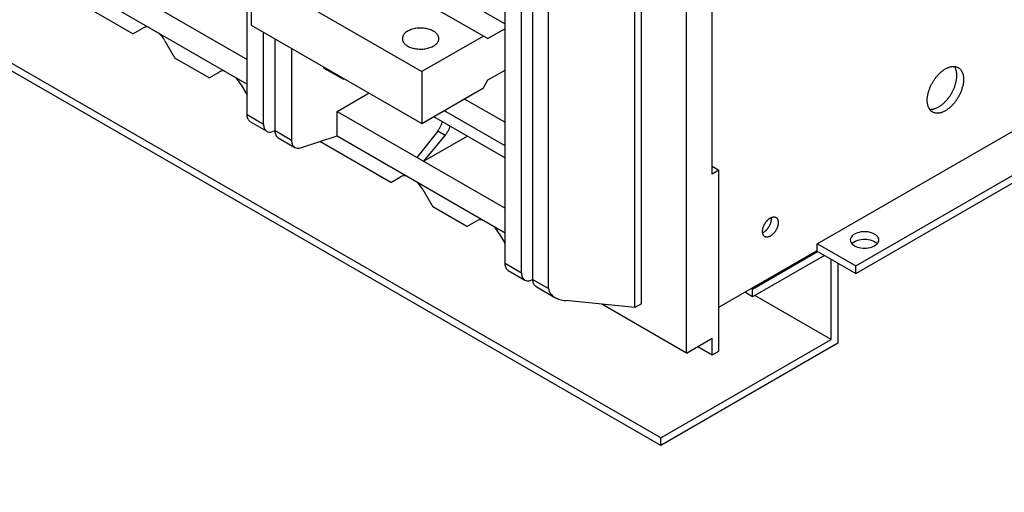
# Model space of a CAD drawing. Extents: x 0 to 17, y 0 to 11.
# Tile 26 of 51: x 13.6 to 15.7, y 1.4 to 2.4. Entities that reach past the tile are written whole.
import ezdxf

# ---------------------------------------------------------------- set-up
doc = ezdxf.new("R2010")
doc.units = 0
doc.header["$LTSCALE"] = 0.935
doc.layers.get('0').update_dxf_attribs({"linetype": 'CONTINUOUS'})

msp = doc.modelspace()

# ---------------------------------------------------------------- linework, layer by layer
at = {"color": 7, "linetype": 'CONTINUOUS'}
for p, q in [((14.9724, 1.4862), (11.4832, 3.5006)), ((14.9724, 1.4701), (11.4832, 3.4845)), ((14.9188, 1.7557), (14.9187, 3.341)), ((14.9329, 1.7635), (14.9329, 3.3491)), ((15.0257, 1.6616), (15.0257, 3.3439)), ((14.6845, 1.8278), (14.6844, 3.3252)), ((14.7081, 1.8142), (14.7081, 3.3115)), ((14.7406, 1.7954), (14.7406, 3.2928)), ((15.0791, 2.0322), (15.0791, 3.0394)), ((14.1168, 2.1556), (14.1168, 2.7919)), ((14.3063, 2.5418), (14.6503, 2.3432)), ((14.253, 2.5217), (14.6148, 2.3128)), ((13.7695, 2.4701), (14.1168, 2.2696)), ((14.6503, 1.8475), (14.6503, 2.4838)), ((14.1254, 2.4481), (14.478, 2.2445)), ((14.1254, 2.4481), (14.1254, 2.3409)), ((13.8803, 2.3229), (13.7335, 2.4076)), ((13.7695, 2.4192), (14.1168, 2.2187)), ((13.8803, 2.3229), (13.9008, 2.3347)), ((14.1254, 2.3409), (14.478, 2.1373)), ((14.1509, 2.1359), (14.1509, 2.3262)), ((14.6503, 2.3333), (14.6148, 2.3128)), ((13.9467, 2.3082), (13.9673, 2.2726)), ((14.1745, 2.1222), (14.1745, 2.3125)), ((14.6056, 2.3181), (14.478, 2.2445)), ((14.2086, 2.2928), (14.2086, 2.1025)), ((14.038, 2.2318), (13.9673, 2.2726)), ((14.038, 2.2318), (14.0586, 2.2436)), ((14.2757, 2.2519), (14.2757, 2.2541)), ((14.2757, 2.2519), (14.316, 2.2286)), ((14.478, 2.2445), (14.478, 2.1373)), ((14.6148, 2.2271), (14.6503, 2.2475)), ((15.2963, 1.8875), (15.9236, 2.2497)), ((14.316, 2.2286), (14.316, 2.2309)), ((14.316, 2.2286), (14.318, 2.2297)), ((14.6056, 2.211), (14.6148, 2.2271)), ((14.1045, 2.2171), (14.1168, 2.1958)), ((14.3031, 2.1621), (14.369, 2.2002)), ((14.478, 2.1373), (14.6056, 2.211)), ((15.3761, 1.8425), (16.0015, 2.2036)), ((14.5661, 2.1882), (14.6503, 2.1396)), ((15.3761, 1.8264), (16.0015, 2.1875)), ((14.3031, 2.1621), (14.6503, 1.9616)), ((14.3031, 2.1112), (14.3031, 2.1621)), ((14.6503, 2.0904), (14.5235, 2.1636)), ((14.1168, 2.1556), (14.1509, 2.1359)), ((14.1234, 2.1406), (14.1578, 2.1208)), ((14.5024, 2.1515), (14.6503, 2.0661)), ((14.1747, 2.1218), (14.1697, 2.1202)), ((14.1745, 2.1222), (14.2086, 2.1025)), ((14.511, 2.1214), (14.4682, 2.0667)), ((14.5265, 2.1124), (14.511, 2.1214)), ((14.1812, 2.1073), (14.2156, 2.0875)), ((14.2275, 2.0868), (14.3031, 2.1112)), ((14.4138, 2.0148), (14.267, 2.0996)), ((14.3031, 2.1112), (14.6503, 1.9107)), ((14.4821, 2.0587), (14.5265, 2.1124)), ((14.5726, 2.111), (14.4821, 2.0587)), ((15.0791, 2.0483), (15.093, 2.0402)), ((15.093, 2.0402), (15.0791, 2.0322)), ((15.093, 1.6656), (15.093, 2.0402)), ((14.4138, 2.0148), (14.4344, 2.0267)), ((14.4803, 2.0002), (14.5008, 1.9646)), ((14.5716, 1.9237), (14.5008, 1.9646)), ((14.5716, 1.9237), (14.5921, 1.9356)), ((14.6381, 1.9091), (14.6503, 1.8878)), ((15.2963, 1.8741), (15.2963, 1.8875)), ((15.2972, 1.888), (15.3761, 1.8425)), ((15.4198, 1.8882), (15.4176, 1.8901)), ((15.4202, 1.8878), (15.4198, 1.8882)), ((15.093, 1.7567), (15.2963, 1.8741)), ((15.1626, 1.7942), (15.2972, 1.872)), ((15.3111, 1.8639), (15.1626, 1.7781)), ((15.2949, 1.8733), (15.3761, 1.8264)), ((15.325, 1.6897), (15.325, 1.8559)), ((14.6503, 1.8475), (14.6845, 1.8278)), ((15.3389, 1.8479), (15.3389, 1.6817)), ((15.3761, 1.8264), (15.3761, 1.8425)), ((14.657, 1.8326), (14.6914, 1.8128)), ((14.7083, 1.8137), (14.7033, 1.8121)), ((14.7081, 1.8142), (14.7406, 1.7954)), ((14.7148, 1.7992), (14.7536, 1.7768)), ((15.1626, 1.7942), (15.1603, 1.7956)), ((15.1626, 1.7781), (15.1626, 1.7942)), ((15.1626, 1.7781), (15.1463, 1.7875)), ((15.325, 1.6897), (15.1672, 1.7808)), ((14.9188, 1.7557), (14.7761, 1.7701)), ((15.0257, 1.6616), (14.8508, 1.7626)), ((14.9328, 1.7634), (14.9188, 1.7557)), ((15.0257, 1.6616), (15.0791, 1.6924)), ((15.0791, 1.6576), (15.0791, 1.6924)), ((14.9724, 1.4862), (15.325, 1.6897)), ((15.3389, 1.6817), (14.9724, 1.4701)), ((15.049, 1.675), (15.0791, 1.6576)), ((15.0791, 1.6576), (15.093, 1.6656)), ((14.9724, 1.4701), (14.9724, 1.4862))]:
    msp.add_line(p, q, dxfattribs=at)
for points in [[(13.9127, 2.3366), (13.9121, 2.3367), (13.909, 2.3369), (13.9061, 2.3366), (13.9034, 2.3359), (13.9008, 2.3347)], [(13.9467, 2.3082), (13.9441, 2.3124), (13.9414, 2.3162), (13.9385, 2.3198), (13.9354, 2.3232), (13.9348, 2.3238)], [(14.5023, 2.3282), (14.5004, 2.3292), (14.4983, 2.3302), (14.4962, 2.331), (14.4939, 2.3318), (14.4916, 2.3325), (14.4892, 2.3331), (14.4867, 2.3336), (14.4841, 2.334), (14.4816, 2.3343), (14.4789, 2.3345), (14.4763, 2.3346), (14.4737, 2.3345), (14.4711, 2.3344), (14.4684, 2.3342), (14.4659, 2.3338), (14.4634, 2.3334), (14.4609, 2.3328), (14.4585, 2.3322), (14.4562, 2.3315), (14.454, 2.3306), (14.4519, 2.3297), (14.4499, 2.3287), (14.4481, 2.3276), (14.4463, 2.3265), (14.4447, 2.3253), (14.4433, 2.324), (14.442, 2.3227), (14.4409, 2.3213), (14.44, 2.3199), (14.4392, 2.3184), (14.4386, 2.3169), (14.4382, 2.3154), (14.438, 2.3139), (14.4379, 2.3128)], [(14.5134, 2.3128), (14.5134, 2.3132), (14.5132, 2.3147), (14.5129, 2.3162), (14.5124, 2.3177), (14.5117, 2.3192), (14.5109, 2.3206), (14.5098, 2.322), (14.5086, 2.3233), (14.5073, 2.3246), (14.5058, 2.3259), (14.5041, 2.3271), (14.5023, 2.3282)], [(14.4379, 2.3128), (14.4379, 2.3124), (14.4381, 2.3109), (14.4384, 2.3094), (14.4389, 2.3079), (14.4396, 2.3064), (14.4404, 2.305), (14.4415, 2.3036), (14.4426, 2.3022), (14.444, 2.3009), (14.4455, 2.2997), (14.4472, 2.2985), (14.449, 2.2974)], [(14.449, 2.2974), (14.4509, 2.2963), (14.453, 2.2954), (14.4551, 2.2945), (14.4573, 2.2937), (14.4597, 2.293), (14.4621, 2.2924), (14.4646, 2.292), (14.4672, 2.2916), (14.4697, 2.2913), (14.4724, 2.2911), (14.475, 2.291), (14.4776, 2.291), (14.4802, 2.2912), (14.4828, 2.2914), (14.4854, 2.2917), (14.4879, 2.2922), (14.4904, 2.2927), (14.4928, 2.2934), (14.4951, 2.2941), (14.4973, 2.2949), (14.4994, 2.2959), (14.5014, 2.2968), (14.5032, 2.2979), (14.505, 2.2991), (14.5065, 2.3003), (14.508, 2.3016), (14.5093, 2.3029), (14.5104, 2.3043), (14.5113, 2.3057), (14.5121, 2.3071), (14.5127, 2.3086), (14.5131, 2.3101), (14.5133, 2.3116), (14.5134, 2.3128)], [(14.0705, 2.2455), (14.0699, 2.2456), (14.0668, 2.2458), (14.0639, 2.2455), (14.0611, 2.2448), (14.0586, 2.2436)], [(15.535, 2.1607), (15.5346, 2.161), (15.5338, 2.1615), (15.533, 2.1621), (15.5323, 2.1627), (15.5316, 2.1633), (15.5309, 2.164), (15.5302, 2.1647), (15.5296, 2.1655), (15.529, 2.1663), (15.5285, 2.1671), (15.5279, 2.168), (15.5274, 2.1689), (15.527, 2.1699), (15.5265, 2.1708), (15.5261, 2.1719), (15.5258, 2.1729), (15.5254, 2.174), (15.5251, 2.1751), (15.5249, 2.1763), (15.5246, 2.1774), (15.5244, 2.1786), (15.5243, 2.1799), (15.5241, 2.1811), (15.5241, 2.1824), (15.524, 2.1837), (15.524, 2.185), (15.524, 2.1864), (15.5241, 2.1877), (15.5241, 2.1891), (15.5243, 2.1905), (15.5244, 2.1919), (15.5246, 2.1934), (15.5249, 2.1948), (15.5251, 2.1963), (15.5254, 2.1977), (15.5258, 2.1992), (15.5261, 2.2007), (15.5265, 2.2022), (15.527, 2.2036), (15.5274, 2.2051), (15.5279, 2.2066), (15.5285, 2.2081), (15.529, 2.2096), (15.5296, 2.2111), (15.5302, 2.2126), (15.5309, 2.2141), (15.5316, 2.2155), (15.5323, 2.217), (15.533, 2.2184), (15.5338, 2.2199), (15.5346, 2.2213), (15.5354, 2.2227), (15.5362, 2.2241), (15.5371, 2.2255), (15.538, 2.2269), (15.5389, 2.2282), (15.5398, 2.2295), (15.5408, 2.2309), (15.5418, 2.2321), (15.5427, 2.2334), (15.5438, 2.2346), (15.5448, 2.2358), (15.5458, 2.237), (15.5469, 2.2382), (15.548, 2.2393), (15.549, 2.2404), (15.5501, 2.2414), (15.5512, 2.2424), (15.5524, 2.2434), (15.5535, 2.2444), (15.5546, 2.2453), (15.5558, 2.2462), (15.5569, 2.247), (15.558, 2.2478), (15.5592, 2.2486), (15.5604, 2.2493), (15.5615, 2.25)], [(15.5476, 2.1714), (15.5487, 2.1721), (15.5499, 2.1728), (15.5511, 2.1736), (15.5522, 2.1744), (15.5533, 2.1752), (15.5545, 2.1761), (15.5556, 2.177), (15.5567, 2.178), (15.5579, 2.179), (15.559, 2.18), (15.5601, 2.1811), (15.5611, 2.1822), (15.5622, 2.1833), (15.5633, 2.1844), (15.5643, 2.1856), (15.5653, 2.1868), (15.5664, 2.188), (15.5673, 2.1893), (15.5683, 2.1906), (15.5693, 2.1919), (15.5702, 2.1932), (15.5711, 2.1946), (15.572, 2.1959), (15.5729, 2.1973), (15.5737, 2.1987), (15.5745, 2.2001), (15.5753, 2.2016), (15.5761, 2.203), (15.5768, 2.2045), (15.5775, 2.2059), (15.5782, 2.2074), (15.5789, 2.2089), (15.5795, 2.2103), (15.5801, 2.2118), (15.5807, 2.2133), (15.5812, 2.2148), (15.5817, 2.2163), (15.5821, 2.2178), (15.5826, 2.2193), (15.583, 2.2208), (15.5834, 2.2222), (15.5837, 2.2237), (15.584, 2.2252), (15.5842, 2.2266), (15.5845, 2.2281), (15.5847, 2.2295), (15.5848, 2.2309), (15.585, 2.2323), (15.585, 2.2337), (15.5851, 2.2351), (15.5851, 2.2364), (15.5851, 2.2377), (15.585, 2.239), (15.585, 2.2403), (15.5848, 2.2416), (15.5847, 2.2428), (15.5845, 2.244), (15.5842, 2.2452), (15.584, 2.2463)], [(15.5615, 2.25), (15.5627, 2.2507), (15.5638, 2.2513), (15.565, 2.2518), (15.5661, 2.2524), (15.5673, 2.2528), (15.5684, 2.2533), (15.5695, 2.2537), (15.5707, 2.254), (15.5718, 2.2543), (15.5729, 2.2546), (15.574, 2.2548), (15.5751, 2.2549), (15.5761, 2.255), (15.5772, 2.2551), (15.5782, 2.2551), (15.5793, 2.2551), (15.5803, 2.2551), (15.5813, 2.2549), (15.5822, 2.2548), (15.5832, 2.2546), (15.5841, 2.2543), (15.585, 2.254), (15.5859, 2.2537), (15.5868, 2.2533), (15.5876, 2.2529), (15.588, 2.2527)], [(15.588, 2.2527), (15.5885, 2.2524), (15.5892, 2.2519), (15.59, 2.2513), (15.5907, 2.2507), (15.5915, 2.2501), (15.5921, 2.2494), (15.5928, 2.2487), (15.5934, 2.2479), (15.594, 2.2471), (15.5946, 2.2463), (15.5951, 2.2454), (15.5956, 2.2445), (15.5961, 2.2435), (15.5965, 2.2426), (15.5969, 2.2415), (15.5973, 2.2405), (15.5976, 2.2394), (15.5979, 2.2383), (15.5982, 2.2371), (15.5984, 2.236), (15.5986, 2.2348), (15.5988, 2.2335), (15.5989, 2.2323), (15.599, 2.231), (15.599, 2.2297), (15.599, 2.2284), (15.599, 2.227), (15.599, 2.2257), (15.5989, 2.2243), (15.5988, 2.2229), (15.5986, 2.2215), (15.5984, 2.22), (15.5982, 2.2186), (15.5979, 2.2171), (15.5976, 2.2157), (15.5973, 2.2142), (15.5969, 2.2127), (15.5965, 2.2113), (15.5961, 2.2098), (15.5956, 2.2083), (15.5951, 2.2068), (15.5946, 2.2053), (15.594, 2.2038), (15.5934, 2.2023), (15.5928, 2.2008), (15.5921, 2.1993), (15.5915, 2.1979), (15.5907, 2.1964), (15.59, 2.195), (15.5892, 2.1935), (15.5885, 2.1921), (15.5876, 2.1907), (15.5868, 2.1893), (15.5859, 2.1879), (15.585, 2.1865), (15.5841, 2.1852), (15.5832, 2.1839), (15.5822, 2.1825), (15.5813, 2.1813), (15.5803, 2.18), (15.5793, 2.1788), (15.5782, 2.1776), (15.5772, 2.1764), (15.5761, 2.1752), (15.5751, 2.1741), (15.574, 2.173), (15.5729, 2.172), (15.5718, 2.171), (15.5707, 2.17), (15.5695, 2.169), (15.5684, 2.1681), (15.5673, 2.1672), (15.5661, 2.1664), (15.565, 2.1656), (15.5638, 2.1648), (15.5627, 2.1641), (15.5615, 2.1634)], [(15.5812, 2.2534), (15.5807, 2.2543), (15.5802, 2.2551)], [(15.584, 2.2463), (15.5837, 2.2474), (15.5834, 2.2485), (15.583, 2.2496), (15.5826, 2.2506), (15.5821, 2.2516), (15.5817, 2.2525), (15.5812, 2.2534)], [(14.1045, 2.2171), (14.1019, 2.2213), (14.0992, 2.2252), (14.0963, 2.2288), (14.0932, 2.2321), (14.0926, 2.2327)], [(15.5289, 2.1664), (15.5298, 2.1663), (15.5309, 2.1663), (15.5319, 2.1663), (15.533, 2.1664), (15.534, 2.1665), (15.5351, 2.1667), (15.5362, 2.1669), (15.5373, 2.1671), (15.5384, 2.1674), (15.5396, 2.1678), (15.5407, 2.1682), (15.5418, 2.1686), (15.543, 2.1691), (15.5441, 2.1696), (15.5453, 2.1702), (15.5464, 2.1708), (15.5476, 2.1714)], [(15.5615, 2.1634), (15.5604, 2.1627), (15.5592, 2.1621), (15.558, 2.1616), (15.5569, 2.161), (15.5558, 2.1606), (15.5546, 2.1601), (15.5535, 2.1597), (15.5524, 2.1594), (15.5512, 2.1591), (15.5501, 2.1588), (15.549, 2.1586), (15.548, 2.1585), (15.5469, 2.1584), (15.5458, 2.1583), (15.5448, 2.1583), (15.5438, 2.1583), (15.5427, 2.1583), (15.5418, 2.1585), (15.5408, 2.1586), (15.5398, 2.1588), (15.5389, 2.1591), (15.538, 2.1594), (15.5371, 2.1597), (15.5362, 2.1601), (15.5354, 2.1605), (15.535, 2.1607)], [(14.4463, 2.0285), (14.4457, 2.0286), (14.4426, 2.0288), (14.4397, 2.0286), (14.437, 2.0278), (14.4344, 2.0267)], [(14.4803, 2.0002), (14.4777, 2.0043), (14.475, 2.0082), (14.4721, 2.0118), (14.469, 2.0152), (14.4684, 2.0157)], [(14.6041, 1.9374), (14.6034, 1.9375), (14.6004, 1.9377), (14.5975, 1.9375), (14.5947, 1.9368), (14.5921, 1.9356)], [(15.1878, 1.9027), (15.1875, 1.9029), (15.1871, 1.9032), (15.1867, 1.9035), (15.1863, 1.9039), (15.1859, 1.9042), (15.1856, 1.9047), (15.1853, 1.9051), (15.185, 1.9056), (15.1847, 1.906), (15.1844, 1.9065), (15.1842, 1.9071), (15.184, 1.9076), (15.1838, 1.9082), (15.1836, 1.9088), (15.1835, 1.9095), (15.1833, 1.9101), (15.1832, 1.9108), (15.1832, 1.9114), (15.1831, 1.9121), (15.1831, 1.9128), (15.1831, 1.9136), (15.1831, 1.9143), (15.1832, 1.9151), (15.1832, 1.9158), (15.1833, 1.9166), (15.1835, 1.9174), (15.1836, 1.9182), (15.1838, 1.919), (15.184, 1.9198), (15.1842, 1.9206), (15.1844, 1.9214), (15.1847, 1.9222), (15.185, 1.923), (15.1853, 1.9238), (15.1856, 1.9247), (15.1859, 1.9255), (15.1863, 1.9263), (15.1867, 1.9271), (15.1871, 1.9279), (15.1875, 1.9286), (15.188, 1.9294), (15.1884, 1.9302), (15.1889, 1.9309), (15.1894, 1.9317), (15.1899, 1.9324), (15.1904, 1.9331), (15.1909, 1.9338), (15.1915, 1.9345), (15.192, 1.9351), (15.1926, 1.9358), (15.1932, 1.9364), (15.1938, 1.937), (15.1944, 1.9376), (15.195, 1.9381), (15.1956, 1.9387), (15.1962, 1.9392), (15.1968, 1.9397), (15.1974, 1.9401), (15.1981, 1.9406), (15.1987, 1.941), (15.1993, 1.9413)], [(15.1993, 1.9413), (15.2, 1.9417), (15.2006, 1.942), (15.2012, 1.9423), (15.2018, 1.9426), (15.2025, 1.9428), (15.2031, 1.943), (15.2037, 1.9432), (15.2043, 1.9433), (15.2049, 1.9434), (15.2055, 1.9435), (15.206, 1.9435), (15.2066, 1.9436), (15.2072, 1.9435), (15.2077, 1.9435), (15.2083, 1.9434), (15.2088, 1.9433), (15.2093, 1.9432), (15.2098, 1.943), (15.2102, 1.9428), (15.2107, 1.9425), (15.2108, 1.9425)], [(15.2108, 1.9425), (15.2111, 1.9423), (15.2116, 1.942), (15.212, 1.9417), (15.2124, 1.9413), (15.2127, 1.9409), (15.2131, 1.9405), (15.2134, 1.9401), (15.2137, 1.9396), (15.214, 1.9391), (15.2142, 1.9386), (15.2145, 1.9381), (15.2147, 1.9375), (15.2149, 1.9369), (15.2151, 1.9363), (15.2152, 1.9357), (15.2153, 1.9351), (15.2154, 1.9344), (15.2155, 1.9337), (15.2155, 1.933), (15.2156, 1.9323), (15.2156, 1.9316), (15.2155, 1.9309), (15.2155, 1.9301), (15.2154, 1.9293), (15.2153, 1.9286), (15.2152, 1.9278), (15.2151, 1.927), (15.2149, 1.9262), (15.2147, 1.9254), (15.2145, 1.9246), (15.2142, 1.9238), (15.214, 1.923), (15.2137, 1.9221), (15.2134, 1.9213), (15.2131, 1.9205), (15.2127, 1.9197), (15.2124, 1.9189), (15.212, 1.9181), (15.2116, 1.9173), (15.2111, 1.9165), (15.2107, 1.9158), (15.2102, 1.915), (15.2098, 1.9142), (15.2093, 1.9135), (15.2088, 1.9128), (15.2083, 1.9121), (15.2077, 1.9114), (15.2072, 1.9107), (15.2066, 1.91), (15.206, 1.9094), (15.2055, 1.9088), (15.2049, 1.9082), (15.2043, 1.9076), (15.2037, 1.907), (15.2031, 1.9065), (15.2025, 1.906), (15.2018, 1.9055), (15.2012, 1.905), (15.2006, 1.9046), (15.2, 1.9042), (15.1993, 1.9038)], [(15.201, 1.9342), (15.2011, 1.935), (15.2013, 1.9358), (15.2014, 1.9366), (15.2015, 1.9374), (15.2016, 1.9381), (15.2016, 1.9389), (15.2016, 1.9396), (15.2016, 1.9404), (15.2016, 1.9411), (15.2016, 1.9418), (15.2015, 1.9424)], [(14.6381, 1.9091), (14.6355, 1.9132), (14.6327, 1.9171), (14.6298, 1.9207), (14.6267, 1.9241), (14.6261, 1.9247)], [(15.1854, 1.9119), (15.186, 1.9122), (15.1867, 1.9127), (15.1873, 1.9131), (15.1879, 1.9135), (15.1885, 1.914), (15.1892, 1.9145), (15.1898, 1.9151), (15.1904, 1.9156), (15.191, 1.9162), (15.1916, 1.9168), (15.1921, 1.9174), (15.1927, 1.9181), (15.1933, 1.9187), (15.1938, 1.9194), (15.1943, 1.9201), (15.1949, 1.9208), (15.1954, 1.9215), (15.1958, 1.9223), (15.1963, 1.923), (15.1968, 1.9238), (15.1972, 1.9246), (15.1976, 1.9254), (15.1981, 1.9261), (15.1984, 1.9269), (15.1988, 1.9277), (15.1991, 1.9286), (15.1995, 1.9294), (15.1998, 1.9302), (15.2001, 1.931), (15.2003, 1.9318), (15.2006, 1.9326), (15.2008, 1.9334), (15.201, 1.9342)], [(15.1832, 1.9108), (15.1835, 1.9109), (15.1842, 1.9112), (15.1848, 1.9115), (15.1854, 1.9119)], [(15.1993, 1.9038), (15.1987, 1.9035), (15.1981, 1.9032), (15.1974, 1.9029), (15.1968, 1.9026), (15.1962, 1.9024), (15.1956, 1.9022), (15.195, 1.902), (15.1944, 1.9019), (15.1938, 1.9018), (15.1932, 1.9017), (15.1926, 1.9016), (15.192, 1.9016), (15.1915, 1.9016), (15.1909, 1.9017), (15.1904, 1.9018), (15.1899, 1.9019), (15.1894, 1.902), (15.1889, 1.9022), (15.1884, 1.9024), (15.188, 1.9026), (15.1878, 1.9027)], [(15.3733, 1.9079), (15.3707, 1.9061), (15.3686, 1.9043), (15.3669, 1.9023), (15.3657, 1.9002), (15.3649, 1.898), (15.3647, 1.8958)], [(15.3647, 1.8958), (15.3649, 1.8936), (15.3657, 1.8914), (15.3669, 1.8893), (15.3686, 1.8873), (15.3708, 1.8854), (15.3733, 1.8837), (15.3762, 1.8823), (15.3795, 1.881), (15.3829, 1.88), (15.3865, 1.8793), (15.3904, 1.8789), (15.3942, 1.8787), (15.398, 1.8789), (15.4019, 1.8793), (15.4055, 1.88), (15.4089, 1.881), (15.4121, 1.8822), (15.4151, 1.8837)], [(15.4237, 1.8958), (15.4235, 1.898), (15.4227, 1.9002), (15.4215, 1.9023), (15.4198, 1.9043), (15.4176, 1.9062), (15.4151, 1.9079), (15.4122, 1.9093), (15.4089, 1.9106), (15.4055, 1.9115), (15.4019, 1.9123), (15.398, 1.9127), (15.3942, 1.9128), (15.3904, 1.9127), (15.3865, 1.9123), (15.3829, 1.9115), (15.3795, 1.9106), (15.3763, 1.9093), (15.3733, 1.9079)], [(15.4176, 1.8901), (15.4151, 1.8918), (15.4122, 1.8932), (15.4089, 1.8945), (15.4055, 1.8955), (15.4019, 1.8962), (15.398, 1.8966), (15.3942, 1.8968), (15.3904, 1.8966), (15.3865, 1.8962), (15.3829, 1.8955), (15.3795, 1.8945), (15.3763, 1.8933), (15.3733, 1.8918)], [(15.4151, 1.8837), (15.4177, 1.8855), (15.4198, 1.8873), (15.4215, 1.8893), (15.4227, 1.8914), (15.4235, 1.8936), (15.4237, 1.8958)], [(15.3733, 1.8918), (15.3707, 1.89), (15.3686, 1.8882), (15.3682, 1.8878)]]:
    msp.add_lwpolyline(points, dxfattribs=at)
at = {"color": 4, "linetype": 'CONTINUOUS'}
msp.add_open_spline([(0.2175, 10.8), (0.2175, 10.8), (0.2175, 10.8), (0.2175, 10.8), (0.2175, 10.8), (0.2175, 10.8), (0.2175, 10.8), (0.2176, 10.8), (0.2176, 10.8), (0.2176, 10.8), (0.2177, 10.8), (0.2178, 10.8), (0.2178, 10.8), (0.2179, 10.8), (0.218, 10.8), (0.2181, 10.8), (0.2183, 10.8), (0.2185, 10.8), (0.2188, 10.8), (0.219, 10.8), (0.2193, 10.8), (0.2196, 10.8), (0.22, 10.8), (0.2205, 10.8), (0.221, 10.8), (0.2217, 10.8), (0.2225, 10.8), (0.2236, 10.8), (0.2246, 10.8), (0.2256, 10.8), (0.2266, 10.8), (0.2279, 10.8), (0.2296, 10.8), (0.2316, 10.8), (0.2337, 10.8), (0.2357, 10.8), (0.2377, 10.8), (0.2397, 10.8), (0.2424, 10.8), (0.2458, 10.8), (0.2498, 10.8), (0.2539, 10.8), (0.2579, 10.8), (0.2619, 10.8), (0.2673, 10.8), (0.274, 10.8), (0.2821, 10.8), (0.2902, 10.8), (0.2983, 10.8), (0.3064, 10.8), (0.3144, 10.8), (0.3225, 10.8), (0.3333, 10.8), (0.3468, 10.8), (0.3629, 10.8), (0.3791, 10.8), (0.3952, 10.8), (0.4114, 10.8), (0.4275, 10.8), (0.4491, 10.8), (0.476, 10.8), (0.5083, 10.8), (0.5406, 10.8), (0.573, 10.8), (0.6053, 10.8), (0.6376, 10.8), (0.6699, 10.8), (0.7022, 10.8), (0.7453, 10.8), (0.7991, 10.8), (0.8638, 10.8), (0.9284, 10.8), (0.993, 10.8), (1.0577, 10.8), (1.1223, 10.8), (1.1869, 10.8), (1.2731, 10.8), (1.3808, 10.8), (1.5101, 10.8), (1.6393, 10.8), (1.7686, 10.8), (1.8978, 10.8), (2.0271, 10.8), (2.1563, 10.8), (2.2856, 10.8), (2.4148, 10.8), (2.5872, 10.8), (2.8026, 10.8), (3.0611, 10.8), (3.3196, 10.8), (3.5781, 10.8), (3.8366, 10.8), (4.0952, 10.8), (4.3537, 10.8), (4.6122, 10.8), (4.9569, 10.8), (5.3877, 10.8), (5.9047, 10.8), (6.4217, 10.8), (6.9388, 10.8), (7.4558, 10.8), (7.9728, 10.8), (8.4898, 10.8), (9.0069, 10.8), (9.5239, 10.8), (10.0409, 10.8), (10.5579, 10.8), (11.0749, 10.8), (11.592, 10.8), (12.0228, 10.8), (12.3675, 10.8), (12.626, 10.8), (12.8845, 10.8), (13.143, 10.8), (13.4015, 10.8), (13.66, 10.8), (13.9185, 10.8), (14.1771, 10.8), (14.3925, 10.8), (14.5648, 10.8), (14.6941, 10.8), (14.8233, 10.8), (14.9526, 10.8), (15.0818, 10.8), (15.2111, 10.8), (15.3404, 10.8), (15.4696, 10.8), (15.5989, 10.8), (15.7066, 10.8), (15.7927, 10.8), (15.8574, 10.8), (15.922, 10.8), (15.9866, 10.8), (16.0513, 10.8), (16.1159, 10.8), (16.1805, 10.8), (16.2344, 10.8), (16.2775, 10.8), (16.3098, 10.8), (16.3421, 10.8), (16.3744, 10.8), (16.4067, 10.8), (16.439, 10.8), (16.4713, 10.8), (16.5037, 10.8), (16.5306, 10.8), (16.5521, 10.8), (16.5683, 10.8), (16.5844, 10.8), (16.6006, 10.8), (16.6168, 10.8), (16.6329, 10.8), (16.6464, 10.8), (16.6571, 10.8), (16.6652, 10.8), (16.6733, 10.8), (16.6814, 10.8), (16.6895, 10.8), (16.6975, 10.8), (16.7056, 10.8), (16.7123, 10.8), (16.7177, 10.8), (16.7218, 10.8), (16.7258, 10.8), (16.7298, 10.8), (16.7339, 10.8), (16.7373, 10.8), (16.7399, 10.8), (16.742, 10.8), (16.744, 10.8), (16.746, 10.8), (16.748, 10.8), (16.75, 10.8), (16.7517, 10.8), (16.7531, 10.8), (16.7541, 10.8), (16.7551, 10.8), (16.7561, 10.8), (16.7571, 10.8), (16.758, 10.8), (16.7586, 10.8), (16.7591, 10.8), (16.7596, 10.8), (16.7601, 10.8), (16.7604, 10.8), (16.7606, 10.8), (16.7609, 10.8), (16.7612, 10.8), (16.7614, 10.8), (16.7615, 10.8), (16.7617, 10.8), (16.7618, 10.8), (16.7618, 10.8), (16.7619, 10.8), (16.762, 10.8), (16.762, 10.8), (16.7621, 10.8), (16.7621, 10.8), (16.7621, 10.8), (16.7621, 10.8), (16.7621, 10.8), (16.7622, 10.8), (16.7622, 10.8), (16.7622, 10.8), (16.7622, 10.8), (16.7622, 10.8), (16.7622, 10.8), (16.7622, 10.8), (16.7622, 10.8), (16.7622, 10.8), (16.7622, 10.7999), (16.7622, 10.7999), (16.7622, 10.7999), (16.7622, 10.7998), (16.7622, 10.7998), (16.7622, 10.7997), (16.7622, 10.7997), (16.7622, 10.7996), (16.7622, 10.7995), (16.7622, 10.7994), (16.7622, 10.7992), (16.7622, 10.799), (16.7622, 10.7989), (16.7622, 10.7986), (16.7622, 10.7984), (16.7622, 10.7981), (16.7622, 10.7977), (16.7622, 10.7973), (16.7622, 10.7968), (16.7622, 10.7961), (16.7622, 10.7955), (16.7622, 10.7948), (16.7622, 10.7942), (16.7622, 10.7933), (16.7622, 10.7922), (16.7622, 10.7909), (16.7622, 10.7896), (16.7622, 10.7883), (16.7622, 10.787), (16.7622, 10.7857), (16.7622, 10.784), (16.7622, 10.7818), (16.7622, 10.7793), (16.7622, 10.7767), (16.7622, 10.7741), (16.7622, 10.7715), (16.7622, 10.768), (16.7622, 10.7637), (16.7622, 10.7585), (16.7622, 10.7533), (16.7622, 10.7481), (16.7622, 10.7429), (16.7622, 10.7378), (16.7622, 10.7326), (16.7622, 10.7257), (16.7622, 10.717), (16.7622, 10.7066), (16.7622, 10.6963), (16.7622, 10.6859), (16.7622, 10.6755), (16.7622, 10.6651), (16.7622, 10.6513), (16.7622, 10.634), (16.7622, 10.6133), (16.7622, 10.5925), (16.7622, 10.5718), (16.7622, 10.551), (16.7622, 10.5303), (16.7622, 10.5095), (16.7622, 10.4888), (16.7622, 10.4611), (16.7622, 10.4266), (16.7622, 10.3851), (16.7622, 10.3436), (16.7622, 10.3021), (16.7622, 10.2606), (16.7622, 10.2191), (16.7622, 10.1776), (16.7622, 10.1223), (16.7622, 10.0531), (16.7622, 9.9701), (16.7622, 9.8871), (16.7622, 9.8041), (16.7622, 9.7211), (16.7622, 9.6382), (16.7622, 9.5552), (16.7622, 9.4722), (16.7622, 9.3892), (16.7622, 9.2785), (16.7622, 9.1402), (16.7622, 8.9742), (16.7622, 8.8083), (16.7622, 8.6423), (16.7622, 8.4763), (16.7622, 8.3103), (16.7622, 8.1444), (16.7622, 7.9784), (16.7622, 7.7571), (16.7622, 7.4805), (16.7622, 7.1485), (16.7622, 6.8165), (16.7622, 6.4846), (16.7622, 6.1526), (16.7622, 5.8207), (16.7622, 5.4887), (16.7622, 5.1568), (16.7622, 4.8248), (16.7622, 4.4929), (16.7622, 4.1609), (16.7622, 3.8289), (16.7622, 3.497), (16.7622, 3.2204), (16.7622, 2.9991), (16.7622, 2.8331), (16.7622, 2.6671), (16.7622, 2.5011), (16.7622, 2.3352), (16.7622, 2.1692), (16.7622, 2.0032), (16.7622, 1.8372), (16.7622, 1.6989), (16.7622, 1.5883), (16.7622, 1.5053), (16.7622, 1.4223), (16.7622, 1.3393), (16.7622, 1.2563), (16.7622, 1.1733), (16.7622, 1.0903), (16.7622, 1.0073), (16.7622, 0.9243), (16.7622, 0.8552), (16.7622, 0.7999), (16.7622, 0.7584), (16.7622, 0.7169), (16.7622, 0.6754), (16.7622, 0.6339), (16.7622, 0.5924), (16.7622, 0.5509), (16.7622, 0.5163), (16.7622, 0.4887), (16.7622, 0.4679), (16.7622, 0.4472), (16.7622, 0.4264), (16.7622, 0.4057), (16.7622, 0.3849), (16.7622, 0.3642), (16.7622, 0.3434), (16.7622, 0.3261), (16.7622, 0.3123), (16.7622, 0.3019), (16.7622, 0.2916), (16.7622, 0.2812), (16.7622, 0.2708), (16.7622, 0.2604), (16.7622, 0.2518), (16.7622, 0.2449), (16.7622, 0.2397), (16.7622, 0.2345), (16.7622, 0.2293), (16.7622, 0.2241), (16.7622, 0.2189), (16.7622, 0.2138), (16.7622, 0.2094), (16.7622, 0.206), (16.7622, 0.2034), (16.7622, 0.2008), (16.7622, 0.1982), (16.7622, 0.1956), (16.7622, 0.1934), (16.7622, 0.1917), (16.7622, 0.1904), (16.7622, 0.1891), (16.7622, 0.1878), (16.7622, 0.1865), (16.7622, 0.1852), (16.7622, 0.1841), (16.7622, 0.1833), (16.7622, 0.1826), (16.7622, 0.182), (16.7622, 0.1813), (16.7622, 0.1807), (16.7622, 0.1801), (16.7622, 0.1797), (16.7622, 0.1794), (16.7622, 0.1791), (16.7622, 0.1788), (16.7622, 0.1786), (16.7622, 0.1784), (16.7622, 0.1783), (16.7622, 0.1781), (16.7622, 0.178), (16.7622, 0.1779), (16.7622, 0.1778), (16.7622, 0.1777), (16.7622, 0.1776), (16.7622, 0.1776), (16.7622, 0.1776), (16.7622, 0.1775), (16.7622, 0.1775), (16.7622, 0.1775), (16.7622, 0.1775), (16.7622, 0.1775), (16.7622, 0.1775), (16.7622, 0.1775), (16.7622, 0.1774), (16.7622, 0.1774), (16.7622, 0.1774), (16.7622, 0.1774), (16.7621, 0.1774), (16.7621, 0.1774), (16.7621, 0.1774), (16.7621, 0.1774), (16.7621, 0.1774), (16.762, 0.1774), (16.762, 0.1774), (16.7619, 0.1774), (16.7618, 0.1774), (16.7618, 0.1774), (16.7617, 0.1774), (16.7615, 0.1774), (16.7614, 0.1774), (16.7612, 0.1774), (16.7609, 0.1774), (16.7606, 0.1774), (16.7604, 0.1774), (16.7601, 0.1774), (16.7596, 0.1774), (16.7591, 0.1774), (16.7586, 0.1774), (16.758, 0.1774), (16.7571, 0.1774), (16.7561, 0.1774), (16.7551, 0.1774), (16.7541, 0.1774), (16.7531, 0.1774), (16.7517, 0.1774), (16.75, 0.1774), (16.748, 0.1774), (16.746, 0.1774), (16.744, 0.1774), (16.742, 0.1774), (16.7399, 0.1774), (16.7373, 0.1774), (16.7339, 0.1774), (16.7298, 0.1774), (16.7258, 0.1774), (16.7218, 0.1774), (16.7177, 0.1774), (16.7123, 0.1774), (16.7056, 0.1774), (16.6975, 0.1774), (16.6895, 0.1774), (16.6814, 0.1774), (16.6733, 0.1774), (16.6652, 0.1774), (16.6571, 0.1774), (16.6464, 0.1774), (16.6329, 0.1774), (16.6168, 0.1774), (16.6006, 0.1774), (16.5844, 0.1774), (16.5683, 0.1774), (16.5521, 0.1774), (16.5306, 0.1774), (16.5037, 0.1774), (16.4713, 0.1774), (16.439, 0.1774), (16.4067, 0.1774), (16.3744, 0.1774), (16.3421, 0.1774), (16.3098, 0.1774), (16.2775, 0.1774), (16.2344, 0.1774), (16.1805, 0.1774), (16.1159, 0.1774), (16.0513, 0.1774), (15.9866, 0.1774), (15.922, 0.1774), (15.8574, 0.1774), (15.7927, 0.1774), (15.7066, 0.1774), (15.5989, 0.1774), (15.4696, 0.1774), (15.3404, 0.1774), (15.2111, 0.1774), (15.0818, 0.1774), (14.9526, 0.1774), (14.8233, 0.1774), (14.6941, 0.1774), (14.5648, 0.1774), (14.3925, 0.1774), (14.1771, 0.1774), (13.9185, 0.1774), (13.66, 0.1774), (13.4015, 0.1774), (13.143, 0.1774), (12.8845, 0.1774), (12.626, 0.1774), (12.3675, 0.1774), (12.0228, 0.1774), (11.592, 0.1774), (11.0749, 0.1774), (10.5579, 0.1774), (10.0409, 0.1774), (9.5239, 0.1774), (9.0069, 0.1774), (8.4898, 0.1774), (7.9728, 0.1774), (7.4558, 0.1774), (6.9388, 0.1774), (6.4217, 0.1774), (5.9047, 0.1774), (5.3877, 0.1774), (4.9569, 0.1774), (4.6122, 0.1774), (4.3537, 0.1774), (4.0952, 0.1774), (3.8366, 0.1774), (3.5781, 0.1774), (3.3196, 0.1774), (3.0611, 0.1774), (2.8026, 0.1774), (2.5872, 0.1774), (2.4148, 0.1774), (2.2856, 0.1774), (2.1563, 0.1774), (2.0271, 0.1774), (1.8978, 0.1774), (1.7686, 0.1774), (1.6393, 0.1774), (1.5101, 0.1774), (1.3808, 0.1774), (1.2731, 0.1774), (1.1869, 0.1774), (1.1223, 0.1774), (1.0577, 0.1774), (0.993, 0.1774), (0.9284, 0.1774), (0.8638, 0.1774), (0.7991, 0.1774), (0.7453, 0.1774), (0.7022, 0.1774), (0.6699, 0.1774), (0.6376, 0.1774), (0.6053, 0.1774), (0.573, 0.1774), (0.5406, 0.1774), (0.5083, 0.1774), (0.476, 0.1774), (0.4491, 0.1774), (0.4275, 0.1774), (0.4114, 0.1774), (0.3952, 0.1774), (0.3791, 0.1774), (0.3629, 0.1774), (0.3468, 0.1774), (0.3333, 0.1774), (0.3225, 0.1774), (0.3144, 0.1774), (0.3064, 0.1774), (0.2983, 0.1774), (0.2902, 0.1774), (0.2821, 0.1774), (0.274, 0.1774), (0.2673, 0.1774), (0.2619, 0.1774), (0.2579, 0.1774), (0.2539, 0.1774), (0.2498, 0.1774), (0.2458, 0.1774), (0.2424, 0.1774), (0.2397, 0.1774), (0.2377, 0.1774), (0.2357, 0.1774), (0.2337, 0.1774), (0.2316, 0.1774), (0.2296, 0.1774), (0.2279, 0.1774), (0.2266, 0.1774), (0.2256, 0.1774), (0.2246, 0.1774), (0.2236, 0.1774), (0.2225, 0.1774), (0.2217, 0.1774), (0.221, 0.1774), (0.2205, 0.1774), (0.22, 0.1774), (0.2196, 0.1774), (0.2193, 0.1774), (0.219, 0.1774), (0.2188, 0.1774), (0.2185, 0.1774), (0.2183, 0.1774), (0.2181, 0.1774), (0.218, 0.1774), (0.2179, 0.1774), (0.2178, 0.1774), (0.2178, 0.1774), (0.2177, 0.1774), (0.2176, 0.1774), (0.2176, 0.1774), (0.2176, 0.1774), (0.2175, 0.1774), (0.2175, 0.1774), (0.2175, 0.1774), (0.2175, 0.1774), (0.2175, 0.1774), (0.2175, 0.1774), (0.2175, 0.1774), (0.2175, 0.1775), (0.2175, 0.1775), (0.2175, 0.1775), (0.2175, 0.1775), (0.2175, 0.1775), (0.2175, 0.1775), (0.2175, 0.1775), (0.2175, 0.1776), (0.2175, 0.1776), (0.2175, 0.1776), (0.2175, 0.1777), (0.2175, 0.1778), (0.2175, 0.1779), (0.2175, 0.178), (0.2175, 0.1781), (0.2175, 0.1783), (0.2175, 0.1784), (0.2175, 0.1786), (0.2175, 0.1788), (0.2175, 0.1791), (0.2175, 0.1794), (0.2175, 0.1797), (0.2175, 0.1801), (0.2175, 0.1807), (0.2175, 0.1813), (0.2175, 0.182), (0.2175, 0.1826), (0.2175, 0.1833), (0.2175, 0.1841), (0.2175, 0.1852), (0.2175, 0.1865), (0.2175, 0.1878), (0.2175, 0.1891), (0.2175, 0.1904), (0.2175, 0.1917), (0.2175, 0.1934), (0.2175, 0.1956), (0.2175, 0.1982), (0.2175, 0.2008), (0.2175, 0.2034), (0.2175, 0.206), (0.2175, 0.2094), (0.2175, 0.2138), (0.2175, 0.2189), (0.2175, 0.2241), (0.2175, 0.2293), (0.2175, 0.2345), (0.2175, 0.2397), (0.2175, 0.2449), (0.2175, 0.2518), (0.2175, 0.2604), (0.2175, 0.2708), (0.2175, 0.2812), (0.2175, 0.2916), (0.2175, 0.3019), (0.2175, 0.3123), (0.2175, 0.3261), (0.2175, 0.3434), (0.2175, 0.3642), (0.2175, 0.3849), (0.2175, 0.4057), (0.2175, 0.4264), (0.2175, 0.4472), (0.2175, 0.4679), (0.2175, 0.4887), (0.2175, 0.5163), (0.2175, 0.5509), (0.2175, 0.5924), (0.2175, 0.6339), (0.2175, 0.6754), (0.2175, 0.7169), (0.2175, 0.7584), (0.2175, 0.7999), (0.2175, 0.8552), (0.2175, 0.9243), (0.2175, 1.0073), (0.2175, 1.0903), (0.2175, 1.1733), (0.2175, 1.2563), (0.2175, 1.3393), (0.2175, 1.4223), (0.2175, 1.5053), (0.2175, 1.5883), (0.2175, 1.6989), (0.2175, 1.8372), (0.2175, 2.0032), (0.2175, 2.1692), (0.2175, 2.3352), (0.2175, 2.5011), (0.2175, 2.6671), (0.2175, 2.8331), (0.2175, 2.9991), (0.2175, 3.2204), (0.2175, 3.497), (0.2175, 3.8289), (0.2175, 4.1609), (0.2175, 4.4929), (0.2175, 4.8248), (0.2175, 5.1568), (0.2175, 5.4887), (0.2175, 5.8207), (0.2175, 6.1526), (0.2175, 6.4846), (0.2175, 6.8165), (0.2175, 7.1485), (0.2175, 7.4805), (0.2175, 7.7571), (0.2175, 7.9784), (0.2175, 8.1444), (0.2175, 8.3103), (0.2175, 8.4763), (0.2175, 8.6423), (0.2175, 8.8083), (0.2175, 8.9742), (0.2175, 9.1402), (0.2175, 9.2785), (0.2175, 9.3892), (0.2175, 9.4722), (0.2175, 9.5552), (0.2175, 9.6382), (0.2175, 9.7211), (0.2175, 9.8041), (0.2175, 9.8871), (0.2175, 9.9701), (0.2175, 10.0531), (0.2175, 10.1223), (0.2175, 10.1776), (0.2175, 10.2191), (0.2175, 10.2606), (0.2175, 10.3021), (0.2175, 10.3436), (0.2175, 10.3851), (0.2175, 10.4266), (0.2175, 10.4611), (0.2175, 10.4888), (0.2175, 10.5095), (0.2175, 10.5303), (0.2175, 10.551), (0.2175, 10.5718), (0.2175, 10.5925), (0.2175, 10.6133), (0.2175, 10.634), (0.2175, 10.6513), (0.2175, 10.6651), (0.2175, 10.6755), (0.2175, 10.6859), (0.2175, 10.6963), (0.2175, 10.7066), (0.2175, 10.717), (0.2175, 10.7257), (0.2175, 10.7326), (0.2175, 10.7378), (0.2175, 10.7429), (0.2175, 10.7481), (0.2175, 10.7533), (0.2175, 10.7585), (0.2175, 10.7637), (0.2175, 10.768), (0.2175, 10.7715), (0.2175, 10.7741), (0.2175, 10.7767), (0.2175, 10.7793), (0.2175, 10.7818), (0.2175, 10.784), (0.2175, 10.7857), (0.2175, 10.787), (0.2175, 10.7883), (0.2175, 10.7896), (0.2175, 10.7909), (0.2175, 10.7922), (0.2175, 10.7933), (0.2175, 10.7942), (0.2175, 10.7948), (0.2175, 10.7955), (0.2175, 10.7961), (0.2175, 10.7968), (0.2175, 10.7973), (0.2175, 10.7977), (0.2175, 10.7981), (0.2175, 10.7984), (0.2175, 10.7986), (0.2175, 10.7989), (0.2175, 10.799), (0.2175, 10.7992), (0.2175, 10.7994), (0.2175, 10.7995), (0.2175, 10.7996), (0.2175, 10.7997), (0.2175, 10.7997), (0.2175, 10.7998), (0.2175, 10.7998), (0.2175, 10.7999), (0.2175, 10.7999), (0.2175, 10.7999), (0.2175, 10.8), (0.2175, 10.8), (0.2175, 10.8), (0.2175, 10.8), (0.2175, 10.8), (0.2175, 10.8), (0.2175, 10.8), (0.2175, 10.8)], degree=3, knots=[0, 0, 0, 0, 0, 0, 0, 0, 0.000001, 0.000001, 0.000001, 0.000002, 0.000003, 0.000004, 0.000005, 0.000006, 0.000008, 0.00001, 0.000011, 0.000015, 0.000019, 0.000023, 0.000027, 0.000031, 0.000038, 0.000046, 0.000053, 0.000061, 0.000076, 0.000092, 0.000107, 0.000122, 0.000137, 0.000153, 0.000183, 0.000214, 0.000244, 0.000275, 0.000305, 0.000336, 0.000366, 0.000427, 0.000488, 0.000549, 0.00061, 0.000671, 0.000732, 0.000854, 0.000977, 0.001099, 0.001221, 0.001343, 0.001465, 0.001587, 0.001709, 0.001953, 0.002197, 0.002441, 0.002686, 0.00293, 0.003174, 0.003418, 0.003906, 0.004395, 0.004883, 0.005371, 0.005859, 0.006348, 0.006836, 0.007324, 0.007812, 0.008789, 0.009766, 0.010742, 0.011719, 0.012695, 0.013672, 0.014648, 0.015625, 0.017578, 0.019531, 0.021484, 0.023438, 0.025391, 0.027344, 0.029297, 0.03125, 0.033203, 0.035156, 0.039062, 0.042969, 0.046875, 0.050781, 0.054688, 0.058594, 0.0625, 0.066406, 0.070312, 0.078125, 0.085938, 0.09375, 0.101562, 0.109375, 0.117188, 0.125, 0.132812, 0.140625, 0.148438, 0.15625, 0.164062, 0.171875, 0.179688, 0.183594, 0.1875, 0.191406, 0.195312, 0.199219, 0.203125, 0.207031, 0.210938, 0.214844, 0.216797, 0.21875, 0.220703, 0.222656, 0.224609, 0.226562, 0.228516, 0.230469, 0.232422, 0.234375, 0.235352, 0.236328, 0.237305, 0.238281, 0.239258, 0.240234, 0.241211, 0.242188, 0.242676, 0.243164, 0.243652, 0.244141, 0.244629, 0.245117, 0.245605, 0.246094, 0.246582, 0.246826, 0.24707, 0.247314, 0.247559, 0.247803, 0.248047, 0.248291, 0.248413, 0.248535, 0.248657, 0.248779, 0.248901, 0.249023, 0.249146, 0.249268, 0.249329, 0.24939, 0.249451, 0.249512, 0.249573, 0.249634, 0.249664, 0.249695, 0.249725, 0.249756, 0.249786, 0.249817, 0.249847, 0.249863, 0.249878, 0.249893, 0.249908, 0.249924, 0.249939, 0.249947, 0.249954, 0.249962, 0.249969, 0.249973, 0.249977, 0.249981, 0.249985, 0.249989, 0.24999, 0.249992, 0.249994, 0.249995, 0.249996, 0.249997, 0.249998, 0.249999, 0.249999, 0.249999, 0.25, 0.25, 0.25, 0.25, 0.25, 0.25, 0.25, 0.25, 0.25, 0.250001, 0.250001, 0.250001, 0.250002, 0.250003, 0.250004, 0.250005, 0.250006, 0.250008, 0.25001, 0.250011, 0.250015, 0.250019, 0.250023, 0.250027, 0.250031, 0.250038, 0.250046, 0.250053, 0.250061, 0.250076, 0.250092, 0.250107, 0.250122, 0.250137, 0.250153, 0.250183, 0.250214, 0.250244, 0.250275, 0.250305, 0.250336, 0.250366, 0.250427, 0.250488, 0.250549, 0.25061, 0.250671, 0.250732, 0.250854, 0.250977, 0.251099, 0.251221, 0.251343, 0.251465, 0.251587, 0.251709, 0.251953, 0.252197, 0.252441, 0.252686, 0.25293, 0.253174, 0.253418, 0.253906, 0.254395, 0.254883, 0.255371, 0.255859, 0.256348, 0.256836, 0.257324, 0.257812, 0.258789, 0.259766, 0.260742, 0.261719, 0.262695, 0.263672, 0.264648, 0.265625, 0.267578, 0.269531, 0.271484, 0.273438, 0.275391, 0.277344, 0.279297, 0.28125, 0.283203, 0.285156, 0.289062, 0.292969, 0.296875, 0.300781, 0.304688, 0.308594, 0.3125, 0.316406, 0.320312, 0.328125, 0.335938, 0.34375, 0.351562, 0.359375, 0.367188, 0.375, 0.382812, 0.390625, 0.398438, 0.40625, 0.414062, 0.421875, 0.429688, 0.433594, 0.4375, 0.441406, 0.445312, 0.449219, 0.453125, 0.457031, 0.460938, 0.464844, 0.466797, 0.46875, 0.470703, 0.472656, 0.474609, 0.476562, 0.478516, 0.480469, 0.482422, 0.484375, 0.485352, 0.486328, 0.487305, 0.488281, 0.489258, 0.490234, 0.491211, 0.492188, 0.492676, 0.493164, 0.493652, 0.494141, 0.494629, 0.495117, 0.495605, 0.496094, 0.496582, 0.496826, 0.49707, 0.497314, 0.497559, 0.497803, 0.498047, 0.498291, 0.498413, 0.498535, 0.498657, 0.498779, 0.498901, 0.499023, 0.499146, 0.499268, 0.499329, 0.49939, 0.499451, 0.499512, 0.499573, 0.499634, 0.499664, 0.499695, 0.499725, 0.499756, 0.499786, 0.499817, 0.499847, 0.499863, 0.499878, 0.499893, 0.499908, 0.499924, 0.499939, 0.499947, 0.499954, 0.499962, 0.499969, 0.499973, 0.499977, 0.499981, 0.499985, 0.499989, 0.49999, 0.499992, 0.499994, 0.499995, 0.499996, 0.499997, 0.499998, 0.499999, 0.499999, 0.499999, 0.5, 0.5, 0.5, 0.5, 0.5, 0.5, 0.5, 0.5, 0.5, 0.500001, 0.500001, 0.500001, 0.500002, 0.500003, 0.500004, 0.500005, 0.500006, 0.500008, 0.50001, 0.500011, 0.500015, 0.500019, 0.500023, 0.500027, 0.500031, 0.500038, 0.500046, 0.500053, 0.500061, 0.500076, 0.500092, 0.500107, 0.500122, 0.500137, 0.500153, 0.500183, 0.500214, 0.500244, 0.500275, 0.500305, 0.500336, 0.500366, 0.500427, 0.500488, 0.500549, 0.50061, 0.500671, 0.500732, 0.500854, 0.500977, 0.501099, 0.501221, 0.501343, 0.501465, 0.501587, 0.501709, 0.501953, 0.502197, 0.502441, 0.502686, 0.50293, 0.503174, 0.503418, 0.503906, 0.504395, 0.504883, 0.505371, 0.505859, 0.506348, 0.506836, 0.507324, 0.507812, 0.508789, 0.509766, 0.510742, 0.511719, 0.512695, 0.513672, 0.514648, 0.515625, 0.517578, 0.519531, 0.521484, 0.523438, 0.525391, 0.527344, 0.529297, 0.53125, 0.533203, 0.535156, 0.539062, 0.542969, 0.546875, 0.550781, 0.554688, 0.558594, 0.5625, 0.566406, 0.570312, 0.578125, 0.585938, 0.59375, 0.601562, 0.609375, 0.617188, 0.625, 0.632812, 0.640625, 0.648438, 0.65625, 0.664062, 0.671875, 0.679688, 0.683594, 0.6875, 0.691406, 0.695312, 0.699219, 0.703125, 0.707031, 0.710938, 0.714844, 0.716797, 0.71875, 0.720703, 0.722656, 0.724609, 0.726562, 0.728516, 0.730469, 0.732422, 0.734375, 0.735352, 0.736328, 0.737305, 0.738281, 0.739258, 0.740234, 0.741211, 0.742188, 0.742676, 0.743164, 0.743652, 0.744141, 0.744629, 0.745117, 0.745605, 0.746094, 0.746582, 0.746826, 0.74707, 0.747314, 0.747559, 0.747803, 0.748047, 0.748291, 0.748413, 0.748535, 0.748657, 0.748779, 0.748901, 0.749023, 0.749146, 0.749268, 0.749329, 0.74939, 0.749451, 0.749512, 0.749573, 0.749634, 0.749664, 0.749695, 0.749725, 0.749756, 0.749786, 0.749817, 0.749847, 0.749863, 0.749878, 0.749893, 0.749908, 0.749924, 0.749939, 0.749947, 0.749954, 0.749962, 0.749969, 0.749973, 0.749977, 0.749981, 0.749985, 0.749989, 0.74999, 0.749992, 0.749994, 0.749995, 0.749996, 0.749997, 0.749998, 0.749999, 0.749999, 0.749999, 0.75, 0.75, 0.75, 0.75, 0.75, 0.75, 0.75, 0.75, 0.75, 0.750001, 0.750001, 0.750001, 0.750002, 0.750003, 0.750004, 0.750005, 0.750006, 0.750008, 0.75001, 0.750011, 0.750015, 0.750019, 0.750023, 0.750027, 0.750031, 0.750038, 0.750046, 0.750053, 0.750061, 0.750076, 0.750092, 0.750107, 0.750122, 0.750137, 0.750153, 0.750183, 0.750214, 0.750244, 0.750275, 0.750305, 0.750336, 0.750366, 0.750427, 0.750488, 0.750549, 0.75061, 0.750671, 0.750732, 0.750854, 0.750977, 0.751099, 0.751221, 0.751343, 0.751465, 0.751587, 0.751709, 0.751953, 0.752197, 0.752441, 0.752686, 0.75293, 0.753174, 0.753418, 0.753906, 0.754395, 0.754883, 0.755371, 0.755859, 0.756348, 0.756836, 0.757324, 0.757812, 0.758789, 0.759766, 0.760742, 0.761719, 0.762695, 0.763672, 0.764648, 0.765625, 0.767578, 0.769531, 0.771484, 0.773438, 0.775391, 0.777344, 0.779297, 0.78125, 0.783203, 0.785156, 0.789062, 0.792969, 0.796875, 0.800781, 0.804688, 0.808594, 0.8125, 0.816406, 0.820312, 0.828125, 0.835938, 0.84375, 0.851562, 0.859375, 0.867188, 0.875, 0.882812, 0.890625, 0.898438, 0.90625, 0.914062, 0.921875, 0.929688, 0.933594, 0.9375, 0.941406, 0.945312, 0.949219, 0.953125, 0.957031, 0.960938, 0.964844, 0.966797, 0.96875, 0.970703, 0.972656, 0.974609, 0.976562, 0.978516, 0.980469, 0.982422, 0.984375, 0.985352, 0.986328, 0.987305, 0.988281, 0.989258, 0.990234, 0.991211, 0.992188, 0.992676, 0.993164, 0.993652, 0.994141, 0.994629, 0.995117, 0.995605, 0.996094, 0.996582, 0.996826, 0.99707, 0.997314, 0.997559, 0.997803, 0.998047, 0.998291, 0.998413, 0.998535, 0.998657, 0.998779, 0.998901, 0.999023, 0.999146, 0.999268, 0.999329, 0.99939, 0.999451, 0.999512, 0.999573, 0.999634, 0.999664, 0.999695, 0.999725, 0.999756, 0.999786, 0.999817, 0.999847, 0.999863, 0.999878, 0.999893, 0.999908, 0.999924, 0.999939, 0.999947, 0.999954, 0.999962, 0.999969, 0.999973, 0.999977, 0.999981, 0.999985, 0.999989, 0.99999, 0.999992, 0.999994, 0.999995, 0.999996, 0.999997, 0.999998, 0.999999, 0.999999, 0.999999, 1, 1, 1, 1, 1, 1, 1, 1], dxfattribs=at)
at = {"color": 7, "linetype": 'CONTINUOUS'}
for points, knots in [([(14.1234, 2.1407), (14.1229, 2.141), (14.1205, 2.1426), (14.1174, 2.1477), (14.1168, 2.1528), (14.1168, 2.1556)], [0, 0, 0, 0, 0.110607, 0.512002, 1, 1, 1, 1]), ([(14.511, 2.1214), (14.5116, 2.1222), (14.5129, 2.1238), (14.5146, 2.1264), (14.5161, 2.1291), (14.5176, 2.1319), (14.5188, 2.1347), (14.5199, 2.1376), (14.5205, 2.1396), (14.5208, 2.1407), (14.5209, 2.1408)], [0, 0, 0, 0, 0.139854, 0.281538, 0.423603, 0.565752, 0.706967, 0.845979, 0.982643, 1, 1, 1, 1]), ([(14.1509, 2.1359), (14.1509, 2.1331), (14.1515, 2.128), (14.1547, 2.1228), (14.1572, 2.1211), (14.1578, 2.1208)], [0, 0, 0, 0, 0.483221, 0.887193, 1, 1, 1, 1]), ([(14.1578, 2.1208), (14.1591, 2.1201), (14.1631, 2.1187), (14.1673, 2.1194), (14.1697, 2.1202)], [0, 0, 0, 0, 0.382007, 1, 1, 1, 1]), ([(14.1812, 2.1073), (14.1807, 2.1076), (14.1782, 2.1093), (14.1752, 2.1144), (14.1745, 2.1195), (14.1745, 2.1222)], [0, 0, 0, 0, 0.110607, 0.512002, 1, 1, 1, 1]), ([(14.5367, 2.1317), (14.5366, 2.1316), (14.5363, 2.1305), (14.5357, 2.1285), (14.5345, 2.1256), (14.5332, 2.1228), (14.5318, 2.1201), (14.5301, 2.1174), (14.5284, 2.1149), (14.5271, 2.1132), (14.5265, 2.1124)], [0, 0, 0, 0, 0.017316, 0.153675, 0.292428, 0.433467, 0.575557, 0.717714, 0.85967, 1, 1, 1, 1]), ([(14.2086, 2.1025), (14.2086, 2.0998), (14.2093, 2.0946), (14.2125, 2.0895), (14.215, 2.0878), (14.2156, 2.0875)], [0, 0, 0, 0, 0.483221, 0.887193, 1, 1, 1, 1]), ([(14.2156, 2.0875), (14.2169, 2.0867), (14.2209, 2.0854), (14.2251, 2.086), (14.2275, 2.0868)], [0, 0, 0, 0, 0.382007, 1, 1, 1, 1]), ([(14.657, 1.8326), (14.6565, 1.8329), (14.6541, 1.8346), (14.651, 1.8397), (14.6503, 1.8448), (14.6503, 1.8475)], [0, 0, 0, 0, 0.110607, 0.512002, 1, 1, 1, 1]), ([(14.6845, 1.8278), (14.6845, 1.8251), (14.6851, 1.8199), (14.6883, 1.8148), (14.6908, 1.8131), (14.6914, 1.8128)], [0, 0, 0, 0, 0.483221, 0.887193, 1, 1, 1, 1]), ([(14.7148, 1.7993), (14.7142, 1.7996), (14.7118, 1.8012), (14.7087, 1.8063), (14.7081, 1.8114), (14.7081, 1.8142)], [0, 0, 0, 0, 0.110607, 0.512002, 1, 1, 1, 1]), ([(14.6914, 1.8128), (14.6927, 1.812), (14.6967, 1.8107), (14.7009, 1.8113), (14.7033, 1.8121)], [0, 0, 0, 0, 0.382007, 1, 1, 1, 1]), ([(14.7406, 1.7954), (14.7406, 1.7932), (14.7417, 1.7883), (14.7463, 1.7818), (14.751, 1.7784), (14.7536, 1.7768)], [0, 0, 0, 0, 0.284957, 0.609207, 1, 1, 1, 1]), ([(14.7536, 1.7768), (14.7568, 1.775), (14.7641, 1.772), (14.7719, 1.7705), (14.7761, 1.7701)], [0, 0, 0, 0, 0.460997, 1, 1, 1, 1])]:
    msp.add_open_spline(points, degree=3, knots=knots, dxfattribs=at)

doc.saveas('drawing.dxf')
